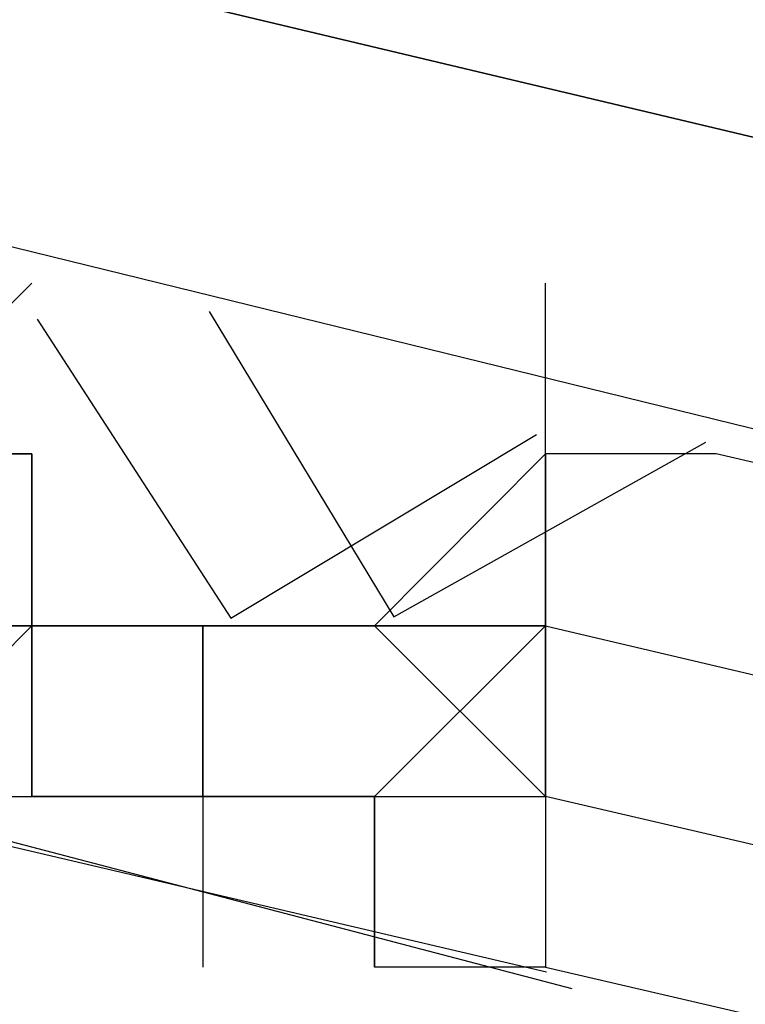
# Model space of a CAD drawing. Header units: feet. Extents: x -79 to 198, y -22 to 181.
# Tile 28 of 256: x 32.319 to 32.3756, y 20.4549 to 20.5316. Entities that reach past the tile are written whole.
import ezdxf

# ---------------------------------------------------------------- set-up
doc = ezdxf.new("R2010")
doc.units = ezdxf.units.FT
doc.layers.add('A-LINEA', color=7, linetype='CONTINUOUS')

msp = doc.modelspace()

# ---------------------------------------------------------------- linework, layer by layer
at = {"layer": 'A-LINEA'}
for p, q in [((32.32, 20.5111), (32.32, 20.5111)), ((32.32, 20.5111), (32.32, 20.5111)), ((32.32, 20.5111), (32.32, 20.5111)), ((32.32, 20.5111), (32.32, 20.5111)), ((32.32, 20.5111), (32.32, 20.5111)), ((32.32, 20.5111), (32.32, 20.5111)), ((32.32, 20.5111), (32.32, 20.5111)), ((32.32, 20.5111), (32.32, 20.5111)), ((32.32, 20.5111), (32.32, 20.5111)), ((32.32, 20.5111), (32.32, 20.5111)), ((32.32, 20.5111), (32.32, 20.5111)), ((32.32, 20.5111), (32.32, 20.5111)), ((32.32, 20.5111), (32.32, 20.5111)), ((32.32, 20.5111), (32.32, 20.5111)), ((32.36, 20.5111), (32.36, 20.5111)), ((32.36, 20.5111), (32.36, 20.5111)), ((32.3067, 20.4978), (32.32, 20.4978)), ((32.32, 20.4978), (32.3067, 20.4978)), ((32.32, 20.4978), (32.3067, 20.4978)), ((32.3067, 20.4978), (32.32, 20.4978)), ((32.32, 20.4978), (32.3067, 20.4978)), ((32.32, 20.4978), (32.3067, 20.4978)), ((32.32, 20.4978), (32.32, 20.4978)), ((32.32, 20.4978), (32.32, 20.4844)), ((32.32, 20.4978), (32.32, 20.4978)), ((32.32, 20.4978), (32.32, 20.4978)), ((32.32, 20.4978), (32.32, 20.4844)), ((32.32, 20.4978), (32.32, 20.4978)), ((32.32, 20.4978), (32.32, 20.4978)), ((32.32, 20.4978), (32.32, 20.4978)), ((32.32, 20.4844), (32.32, 20.4978)), ((32.32, 20.4978), (32.32, 20.4978)), ((32.32, 20.4978), (32.32, 20.4978)), ((32.32, 20.4978), (32.32, 20.4978)), ((32.32, 20.4978), (32.32, 20.4978)), ((32.32, 20.4978), (32.32, 20.4978)), ((32.32, 20.4978), (32.32, 20.4978)), ((32.32, 20.4978), (32.32, 20.4978)), ((32.32, 20.4978), (32.32, 20.4978)), ((32.32, 20.4978), (32.32, 20.4978)), ((32.32, 20.4978), (32.32, 20.4978)), ((32.32, 20.4978), (32.32, 20.4978)), ((32.32, 20.4978), (32.32, 20.4978)), ((32.32, 20.4978), (32.32, 20.4978)), ((32.32, 20.4978), (32.32, 20.4978)), ((32.32, 20.4978), (32.32, 20.4978)), ((32.32, 20.4978), (32.32, 20.4844)), ((32.32, 20.4978), (32.32, 20.4978)), ((32.32, 20.4978), (32.32, 20.4844)), ((32.32, 20.4978), (32.32, 20.4978)), ((32.32, 20.4978), (32.32, 20.4978)), ((32.32, 20.4978), (32.32, 20.4844)), ((32.32, 20.4978), (32.32, 20.4978)), ((32.32, 20.4978), (32.32, 20.4978)), ((32.32, 20.4978), (32.32, 20.4978)), ((32.32, 20.4844), (32.32, 20.4978)), ((32.32, 20.4978), (32.32, 20.4978)), ((32.32, 20.4978), (32.32, 20.4978)), ((32.32, 20.4978), (32.32, 20.4978)), ((32.32, 20.4978), (32.32, 20.4978)), ((32.32, 20.4978), (32.32, 20.4978)), ((32.32, 20.4978), (32.32, 20.4978)), ((32.32, 20.4978), (32.32, 20.4978)), ((32.32, 20.4978), (32.32, 20.4978)), ((32.32, 20.4978), (32.32, 20.4978)), ((32.32, 20.4978), (32.32, 20.4978)), ((32.32, 20.4978), (32.32, 20.4978)), ((32.32, 20.4978), (32.32, 20.4978)), ((32.32, 20.4978), (32.32, 20.4978)), ((32.32, 20.4978), (32.32, 20.4978)), ((32.32, 20.4978), (32.32, 20.4978)), ((32.32, 20.4978), (32.32, 20.4844)), ((32.36, 20.4978), (32.36, 20.4978)), ((32.36, 20.4978), (32.36, 20.4978)), ((32.36, 20.4978), (32.36, 20.4978)), ((32.36, 20.4978), (32.36, 20.4978)), ((32.36, 20.4978), (32.36, 20.4978)), ((32.36, 20.4978), (32.36, 20.4978)), ((32.36, 20.4978), (32.36, 20.4978)), ((32.36, 20.4978), (32.36, 20.4978)), ((32.36, 20.4978), (32.36, 20.4978)), ((32.36, 20.4978), (32.36, 20.4844)), ((32.36, 20.4978), (32.36, 20.4978)), ((32.36, 20.4978), (32.36, 20.4978)), ((32.36, 20.4978), (32.36, 20.4978)), ((32.36, 20.4978), (32.36, 20.4978)), ((32.36, 20.4978), (32.36, 20.4978)), ((32.36, 20.4978), (32.36, 20.4844)), ((32.36, 20.4978), (32.36, 20.4844)), ((32.36, 20.4978), (32.36, 20.4978)), ((32.36, 20.4978), (32.36, 20.4978)), ((32.36, 20.4978), (32.36, 20.4978)), ((32.36, 20.4978), (32.36, 20.4978)), ((32.36, 20.4978), (32.36, 20.4978)), ((32.36, 20.4978), (32.36, 20.4978)), ((32.36, 20.4978), (32.36, 20.4978)), ((32.36, 20.4978), (32.36, 20.4978)), ((32.36, 20.4978), (32.36, 20.4978)), ((32.36, 20.4978), (32.36, 20.4978)), ((32.36, 20.4978), (32.36, 20.4978)), ((32.36, 20.4978), (32.36, 20.4844)), ((32.36, 20.4978), (32.36, 20.4978)), ((32.36, 20.4978), (32.36, 20.4978)), ((32.36, 20.4978), (32.36, 20.4978)), ((32.36, 20.4978), (32.36, 20.4978)), ((32.36, 20.4978), (32.36, 20.4978)), ((32.36, 20.4978), (32.36, 20.4844)), ((32.36, 20.4978), (32.36, 20.4844)), ((32.36, 20.4978), (32.36, 20.4978)), ((32.36, 20.4978), (32.36, 20.4978)), ((32.3067, 20.4844), (32.32, 20.4844)), ((32.3067, 20.4844), (32.32, 20.4844)), ((32.3067, 20.4844), (32.32, 20.4844)), ((32.32, 20.4844), (32.3067, 20.4711)), ((32.32, 20.4844), (32.3067, 20.4844)), ((32.3067, 20.4844), (32.32, 20.4844)), ((32.3067, 20.4844), (32.32, 20.4844)), ((32.3067, 20.4844), (32.32, 20.4844)), ((32.32, 20.4844), (32.3067, 20.4711)), ((32.32, 20.4844), (32.3067, 20.4844)), ((32.32, 20.4844), (32.32, 20.4711)), ((32.32, 20.4844), (32.32, 20.4844)), ((32.32, 20.4844), (32.3333, 20.4844)), ((32.32, 20.4844), (32.32, 20.4844)), ((32.32, 20.4844), (32.3333, 20.4844)), ((32.32, 20.4844), (32.32, 20.4844)), ((32.32, 20.4844), (32.32, 20.4844)), ((32.32, 20.4844), (32.32, 20.4844)), ((32.32, 20.4844), (32.3333, 20.4844)), ((32.32, 20.4844), (32.32, 20.4844)), ((32.32, 20.4844), (32.32, 20.4844)), ((32.32, 20.4844), (32.32, 20.4844)), ((32.32, 20.4844), (32.32, 20.4844)), ((32.32, 20.4844), (32.32, 20.4844)), ((32.32, 20.4844), (32.32, 20.4844)), ((32.32, 20.4844), (32.32, 20.4844)), ((32.32, 20.4844), (32.32, 20.4844)), ((32.32, 20.4711), (32.32, 20.4844)), ((32.32, 20.4844), (32.32, 20.4844)), ((32.32, 20.4844), (32.32, 20.4844)), ((32.32, 20.4844), (32.32, 20.4844)), ((32.32, 20.4844), (32.32, 20.4844)), ((32.32, 20.4844), (32.32, 20.4844)), ((32.32, 20.4844), (32.32, 20.4844)), ((32.32, 20.4844), (32.32, 20.4844)), ((32.32, 20.4844), (32.32, 20.4844)), ((32.32, 20.4844), (32.32, 20.4844)), ((32.32, 20.4844), (32.32, 20.4844)), ((32.32, 20.4844), (32.32, 20.4844)), ((32.32, 20.4844), (32.32, 20.4844)), ((32.32, 20.4844), (32.32, 20.4844)), ((32.32, 20.4844), (32.32, 20.4844)), ((32.32, 20.4844), (32.32, 20.4844)), ((32.32, 20.4844), (32.32, 20.4844)), ((32.32, 20.4844), (32.32, 20.4844)), ((32.32, 20.4844), (32.32, 20.4844)), ((32.32, 20.4844), (32.32, 20.4844)), ((32.32, 20.4844), (32.32, 20.4844)), ((32.32, 20.4844), (32.32, 20.4844)), ((32.32, 20.4844), (32.32, 20.4844)), ((32.32, 20.4844), (32.32, 20.4844)), ((32.3333, 20.4844), (32.32, 20.4844)), ((32.3333, 20.4844), (32.32, 20.4844)), ((32.32, 20.4844), (32.32, 20.4844)), ((32.3333, 20.4844), (32.32, 20.4844)), ((32.3333, 20.4844), (32.32, 20.4844)), ((32.32, 20.4844), (32.32, 20.4844)), ((32.32, 20.4844), (32.32, 20.4844)), ((32.32, 20.4844), (32.32, 20.4844)), ((32.32, 20.4844), (32.32, 20.4844)), ((32.32, 20.4844), (32.3333, 20.4844)), ((32.32, 20.4844), (32.32, 20.4844)), ((32.32, 20.4844), (32.32, 20.4844)), ((32.32, 20.4844), (32.32, 20.4844)), ((32.32, 20.4844), (32.32, 20.4844)), ((32.32, 20.4844), (32.32, 20.4844)), ((32.32, 20.4844), (32.32, 20.4844)), ((32.32, 20.4844), (32.32, 20.4844)), ((32.32, 20.4844), (32.32, 20.4844)), ((32.32, 20.4844), (32.32, 20.4844)), ((32.32, 20.4844), (32.32, 20.4844)), ((32.32, 20.4844), (32.32, 20.4844)), ((32.32, 20.4844), (32.32, 20.4844)), ((32.32, 20.4844), (32.32, 20.4844)), ((32.32, 20.4844), (32.32, 20.4844)), ((32.32, 20.4844), (32.32, 20.4711)), ((32.32, 20.4844), (32.32, 20.4844)), ((32.32, 20.4844), (32.3333, 20.4844)), ((32.32, 20.4844), (32.32, 20.4844)), ((32.32, 20.4844), (32.3333, 20.4844)), ((32.32, 20.4844), (32.32, 20.4844)), ((32.32, 20.4844), (32.32, 20.4844)), ((32.32, 20.4844), (32.32, 20.4844)), ((32.32, 20.4844), (32.3333, 20.4844)), ((32.32, 20.4844), (32.32, 20.4844)), ((32.32, 20.4844), (32.32, 20.4844)), ((32.32, 20.4844), (32.32, 20.4844)), ((32.32, 20.4844), (32.32, 20.4844)), ((32.32, 20.4844), (32.32, 20.4844)), ((32.32, 20.4844), (32.32, 20.4844)), ((32.32, 20.4844), (32.32, 20.4844)), ((32.32, 20.4844), (32.32, 20.4844)), ((32.32, 20.4711), (32.32, 20.4844)), ((32.32, 20.4844), (32.32, 20.4844)), ((32.32, 20.4844), (32.32, 20.4844)), ((32.32, 20.4844), (32.32, 20.4844)), ((32.32, 20.4844), (32.32, 20.4844)), ((32.32, 20.4844), (32.32, 20.4844)), ((32.32, 20.4844), (32.32, 20.4844)), ((32.32, 20.4844), (32.32, 20.4844)), ((32.32, 20.4844), (32.32, 20.4844)), ((32.32, 20.4844), (32.32, 20.4844)), ((32.32, 20.4844), (32.32, 20.4844)), ((32.32, 20.4844), (32.32, 20.4844)), ((32.32, 20.4844), (32.32, 20.4844)), ((32.32, 20.4844), (32.32, 20.4844)), ((32.32, 20.4844), (32.32, 20.4844)), ((32.32, 20.4844), (32.32, 20.4844)), ((32.32, 20.4844), (32.32, 20.4844)), ((32.32, 20.4844), (32.32, 20.4844)), ((32.32, 20.4844), (32.32, 20.4844)), ((32.32, 20.4844), (32.32, 20.4844)), ((32.32, 20.4844), (32.32, 20.4844)), ((32.32, 20.4844), (32.32, 20.4844)), ((32.32, 20.4844), (32.32, 20.4844)), ((32.32, 20.4844), (32.32, 20.4844)), ((32.3333, 20.4844), (32.32, 20.4844)), ((32.3333, 20.4844), (32.32, 20.4844)), ((32.32, 20.4844), (32.32, 20.4844)), ((32.3333, 20.4844), (32.32, 20.4844)), ((32.3333, 20.4844), (32.32, 20.4844)), ((32.32, 20.4844), (32.32, 20.4844)), ((32.32, 20.4844), (32.32, 20.4844)), ((32.32, 20.4844), (32.32, 20.4844)), ((32.32, 20.4844), (32.32, 20.4844)), ((32.32, 20.4844), (32.3333, 20.4844)), ((32.32, 20.4844), (32.32, 20.4844)), ((32.32, 20.4844), (32.32, 20.4844)), ((32.32, 20.4844), (32.32, 20.4844)), ((32.32, 20.4844), (32.32, 20.4844)), ((32.32, 20.4844), (32.32, 20.4844)), ((32.32, 20.4844), (32.32, 20.4844)), ((32.32, 20.4844), (32.32, 20.4844)), ((32.32, 20.4844), (32.32, 20.4844)), ((32.32, 20.4844), (32.32, 20.4844)), ((32.32, 20.4844), (32.32, 20.4844)), ((32.32, 20.4844), (32.32, 20.4844)), ((32.32, 20.4844), (32.32, 20.4844)), ((32.32, 20.4844), (32.32, 20.4844)), ((32.32, 20.4844), (32.32, 20.4844)), ((32.3333, 20.4844), (32.3333, 20.4844)), ((32.3333, 20.4844), (32.3333, 20.4844)), ((32.3333, 20.4844), (32.3333, 20.4711)), ((32.3333, 20.4844), (32.3333, 20.4844)), ((32.3333, 20.4844), (32.3333, 20.4844)), ((32.3333, 20.4711), (32.3333, 20.4844)), ((32.3333, 20.4844), (32.3333, 20.4844)), ((32.3333, 20.4844), (32.3467, 20.4844)), ((32.3333, 20.4844), (32.3333, 20.4844)), ((32.3333, 20.4844), (32.3333, 20.4844)), ((32.3333, 20.4844), (32.3333, 20.4844)), ((32.3333, 20.4844), (32.3333, 20.4844)), ((32.3333, 20.4844), (32.3333, 20.4844)), ((32.3333, 20.4844), (32.3333, 20.4844)), ((32.3333, 20.4844), (32.3333, 20.4844)), ((32.3333, 20.4844), (32.3333, 20.4844)), ((32.3333, 20.4844), (32.3333, 20.4844)), ((32.3333, 20.4844), (32.3333, 20.4844)), ((32.3333, 20.4844), (32.3333, 20.4844)), ((32.3333, 20.4844), (32.3333, 20.4844)), ((32.3333, 20.4844), (32.3333, 20.4844)), ((32.3333, 20.4844), (32.3333, 20.4844)), ((32.3333, 20.4844), (32.3333, 20.4844)), ((32.3333, 20.4844), (32.3333, 20.4844)), ((32.3467, 20.4844), (32.3333, 20.4844)), ((32.3467, 20.4844), (32.3333, 20.4844)), ((32.3467, 20.4844), (32.3333, 20.4844)), ((32.3467, 20.4844), (32.3333, 20.4844)), ((32.3333, 20.4844), (32.3333, 20.4844)), ((32.3333, 20.4844), (32.3333, 20.4844)), ((32.3333, 20.4844), (32.3333, 20.4844)), ((32.3333, 20.4844), (32.3333, 20.4844)), ((32.3333, 20.4844), (32.3333, 20.4844)), ((32.3333, 20.4844), (32.3333, 20.4711)), ((32.3333, 20.4844), (32.3333, 20.4844)), ((32.3333, 20.4844), (32.3333, 20.4844)), ((32.3333, 20.4844), (32.3333, 20.4844)), ((32.3333, 20.4844), (32.3333, 20.4844)), ((32.3333, 20.4844), (32.3333, 20.4844)), ((32.3333, 20.4711), (32.3333, 20.4844)), ((32.3333, 20.4844), (32.3333, 20.4844)), ((32.3333, 20.4844), (32.3333, 20.4844)), ((32.3333, 20.4844), (32.3333, 20.4844)), ((32.3333, 20.4844), (32.3333, 20.4844)), ((32.3333, 20.4844), (32.3333, 20.4844)), ((32.3333, 20.4844), (32.3333, 20.4844)), ((32.3333, 20.4844), (32.3333, 20.4844)), ((32.3333, 20.4844), (32.3333, 20.4844)), ((32.3333, 20.4844), (32.3333, 20.4844)), ((32.3333, 20.4844), (32.3333, 20.4844)), ((32.3333, 20.4844), (32.3333, 20.4844)), ((32.3333, 20.4711), (32.3333, 20.4844)), ((32.3333, 20.4844), (32.3333, 20.4844)), ((32.3333, 20.4844), (32.3467, 20.4844)), ((32.3333, 20.4844), (32.3333, 20.4844)), ((32.3333, 20.4844), (32.3467, 20.4844)), ((32.3333, 20.4844), (32.3333, 20.4844)), ((32.3333, 20.4844), (32.3333, 20.4844)), ((32.3333, 20.4844), (32.3333, 20.4711)), ((32.3333, 20.4844), (32.3333, 20.4844)), ((32.3333, 20.4844), (32.3333, 20.4844)), ((32.3333, 20.4711), (32.3333, 20.4844)), ((32.3333, 20.4844), (32.3333, 20.4844)), ((32.3333, 20.4844), (32.3467, 20.4844)), ((32.3333, 20.4844), (32.3333, 20.4844)), ((32.3333, 20.4844), (32.3333, 20.4844)), ((32.3333, 20.4844), (32.3333, 20.4844)), ((32.3333, 20.4844), (32.3333, 20.4844)), ((32.3333, 20.4844), (32.3333, 20.4844)), ((32.3333, 20.4844), (32.3333, 20.4844)), ((32.3333, 20.4844), (32.3333, 20.4844)), ((32.3333, 20.4844), (32.3333, 20.4844)), ((32.3333, 20.4844), (32.3333, 20.4844)), ((32.3333, 20.4844), (32.3333, 20.4844)), ((32.3333, 20.4844), (32.3333, 20.4844)), ((32.3333, 20.4844), (32.3333, 20.4844)), ((32.3333, 20.4844), (32.3333, 20.4844)), ((32.3333, 20.4844), (32.3333, 20.4844)), ((32.3333, 20.4844), (32.3333, 20.4844)), ((32.3333, 20.4844), (32.3333, 20.4844)), ((32.3467, 20.4844), (32.3333, 20.4844)), ((32.3467, 20.4844), (32.3333, 20.4844)), ((32.3467, 20.4844), (32.3333, 20.4844)), ((32.3467, 20.4844), (32.3333, 20.4844)), ((32.3333, 20.4844), (32.3333, 20.4844)), ((32.3333, 20.4844), (32.3333, 20.4844)), ((32.3333, 20.4844), (32.3333, 20.4844)), ((32.3333, 20.4844), (32.3333, 20.4844)), ((32.3333, 20.4844), (32.3333, 20.4844)), ((32.3333, 20.4844), (32.3333, 20.4711)), ((32.3333, 20.4844), (32.3333, 20.4844)), ((32.3333, 20.4844), (32.3333, 20.4844)), ((32.3333, 20.4844), (32.3333, 20.4844)), ((32.3333, 20.4844), (32.3333, 20.4844)), ((32.3333, 20.4844), (32.3333, 20.4844)), ((32.3333, 20.4711), (32.3333, 20.4844)), ((32.3333, 20.4844), (32.3333, 20.4844)), ((32.3333, 20.4844), (32.3333, 20.4844)), ((32.3333, 20.4844), (32.3333, 20.4844)), ((32.3333, 20.4844), (32.3333, 20.4844)), ((32.3333, 20.4844), (32.3333, 20.4844)), ((32.3333, 20.4844), (32.3333, 20.4844)), ((32.3333, 20.4844), (32.3333, 20.4844)), ((32.3333, 20.4844), (32.3333, 20.4844)), ((32.3333, 20.4844), (32.3333, 20.4844)), ((32.3333, 20.4844), (32.3333, 20.4844)), ((32.3333, 20.4844), (32.3333, 20.4844)), ((32.3333, 20.4711), (32.3333, 20.4844)), ((32.3333, 20.4844), (32.3333, 20.4844)), ((32.3333, 20.4844), (32.3467, 20.4844)), ((32.3333, 20.4844), (32.3333, 20.4844)), ((32.3333, 20.4844), (32.3467, 20.4844)), ((32.3467, 20.4844), (32.3467, 20.4844)), ((32.3467, 20.4844), (32.3467, 20.4844)), ((32.3467, 20.4844), (32.3467, 20.4844)), ((32.3467, 20.4844), (32.3467, 20.4844)), ((32.36, 20.4844), (32.3467, 20.4844)), ((32.3467, 20.4844), (32.3467, 20.4844)), ((32.3467, 20.4844), (32.3467, 20.4844)), ((32.3467, 20.4844), (32.3467, 20.4844)), ((32.3467, 20.4844), (32.36, 20.4844)), ((32.3467, 20.4844), (32.36, 20.4711)), ((32.3467, 20.4844), (32.3467, 20.4844)), ((32.3467, 20.4844), (32.3467, 20.4844)), ((32.3467, 20.4844), (32.3467, 20.4844)), ((32.3467, 20.4844), (32.36, 20.4844)), ((32.3467, 20.4844), (32.3467, 20.4844)), ((32.3467, 20.4844), (32.3467, 20.4844)), ((32.3467, 20.4844), (32.3467, 20.4844)), ((32.3467, 20.4844), (32.3467, 20.4844)), ((32.3467, 20.4844), (32.3467, 20.4844)), ((32.3467, 20.4844), (32.3467, 20.4844)), ((32.36, 20.4844), (32.3467, 20.4844)), ((32.3467, 20.4844), (32.3467, 20.4844)), ((32.3467, 20.4844), (32.3467, 20.4844)), ((32.3467, 20.4844), (32.3467, 20.4844)), ((32.3467, 20.4844), (32.3467, 20.4844)), ((32.3467, 20.4844), (32.3467, 20.4844)), ((32.36, 20.4844), (32.3467, 20.4844)), ((32.3467, 20.4844), (32.3467, 20.4844)), ((32.3467, 20.4844), (32.3467, 20.4844)), ((32.3467, 20.4844), (32.3467, 20.4844)), ((32.3467, 20.4844), (32.3467, 20.4844)), ((32.3467, 20.4844), (32.3467, 20.4844)), ((32.3467, 20.4844), (32.3467, 20.4844)), ((32.3467, 20.4844), (32.3467, 20.4844)), ((32.3467, 20.4844), (32.3467, 20.4844)), ((32.3467, 20.4844), (32.3467, 20.4844)), ((32.3467, 20.4844), (32.3467, 20.4844)), ((32.3467, 20.4844), (32.3467, 20.4844)), ((32.3467, 20.4844), (32.3467, 20.4844)), ((32.3467, 20.4844), (32.3467, 20.4844)), ((32.3467, 20.4844), (32.3467, 20.4844)), ((32.3467, 20.4844), (32.3467, 20.4844)), ((32.3467, 20.4844), (32.3467, 20.4844)), ((32.3467, 20.4844), (32.3467, 20.4844)), ((32.3467, 20.4844), (32.3467, 20.4844)), ((32.3467, 20.4844), (32.3467, 20.4844)), ((32.3467, 20.4844), (32.3467, 20.4844)), ((32.3467, 20.4844), (32.3467, 20.4844)), ((32.3467, 20.4844), (32.3467, 20.4844)), ((32.3467, 20.4844), (32.3467, 20.4844)), ((32.3467, 20.4844), (32.3467, 20.4844)), ((32.3467, 20.4844), (32.3467, 20.4844)), ((32.3467, 20.4844), (32.3467, 20.4844)), ((32.3467, 20.4844), (32.3467, 20.4844)), ((32.3467, 20.4844), (32.3467, 20.4844)), ((32.36, 20.4844), (32.3467, 20.4844)), ((32.3467, 20.4844), (32.3467, 20.4844)), ((32.3467, 20.4844), (32.3467, 20.4844)), ((32.3467, 20.4844), (32.3467, 20.4844)), ((32.3467, 20.4844), (32.36, 20.4844)), ((32.3467, 20.4844), (32.36, 20.4711)), ((32.3467, 20.4844), (32.3467, 20.4844)), ((32.3467, 20.4844), (32.3467, 20.4844)), ((32.3467, 20.4844), (32.3467, 20.4844)), ((32.3467, 20.4844), (32.36, 20.4844)), ((32.3467, 20.4844), (32.3467, 20.4844)), ((32.3467, 20.4844), (32.3467, 20.4844)), ((32.3467, 20.4844), (32.3467, 20.4844)), ((32.3467, 20.4844), (32.3467, 20.4844)), ((32.3467, 20.4844), (32.3467, 20.4844)), ((32.3467, 20.4844), (32.3467, 20.4844)), ((32.36, 20.4844), (32.3467, 20.4844)), ((32.3467, 20.4844), (32.3467, 20.4844)), ((32.3467, 20.4844), (32.3467, 20.4844)), ((32.3467, 20.4844), (32.3467, 20.4844)), ((32.3467, 20.4844), (32.3467, 20.4844)), ((32.3467, 20.4844), (32.3467, 20.4844)), ((32.36, 20.4844), (32.3467, 20.4844)), ((32.3467, 20.4844), (32.3467, 20.4844)), ((32.3467, 20.4844), (32.3467, 20.4844)), ((32.3467, 20.4844), (32.3467, 20.4844)), ((32.3467, 20.4844), (32.3467, 20.4844)), ((32.3467, 20.4844), (32.3467, 20.4844)), ((32.3467, 20.4844), (32.3467, 20.4844)), ((32.3467, 20.4844), (32.3467, 20.4844)), ((32.3467, 20.4844), (32.3467, 20.4844)), ((32.3467, 20.4844), (32.3467, 20.4844)), ((32.3467, 20.4844), (32.3467, 20.4844)), ((32.3467, 20.4844), (32.3467, 20.4844)), ((32.3467, 20.4844), (32.3467, 20.4844)), ((32.3467, 20.4844), (32.3467, 20.4844)), ((32.3467, 20.4844), (32.3467, 20.4844)), ((32.3467, 20.4844), (32.3467, 20.4844)), ((32.3467, 20.4844), (32.3467, 20.4844)), ((32.3467, 20.4844), (32.3467, 20.4844)), ((32.3467, 20.4844), (32.3467, 20.4844)), ((32.3467, 20.4844), (32.3467, 20.4844)), ((32.3467, 20.4844), (32.3467, 20.4844)), ((32.3467, 20.4844), (32.3467, 20.4844)), ((32.3467, 20.4844), (32.3467, 20.4844)), ((32.3467, 20.4844), (32.3467, 20.4844)), ((32.3467, 20.4844), (32.3467, 20.4844)), ((32.36, 20.4844), (32.36, 20.4844)), ((32.36, 20.4844), (32.36, 20.4844)), ((32.36, 20.4844), (32.36, 20.4844)), ((32.36, 20.4844), (32.36, 20.4711)), ((32.36, 20.4844), (32.36, 20.4844)), ((32.36, 20.4844), (32.36, 20.4844)), ((32.36, 20.4844), (32.36, 20.4844)), ((32.36, 20.4844), (32.36, 20.4844)), ((32.36, 20.4844), (32.36, 20.4844)), ((32.36, 20.4844), (32.36, 20.4844)), ((32.36, 20.4844), (32.36, 20.4844)), ((32.36, 20.4844), (32.36, 20.4844)), ((32.36, 20.4844), (32.36, 20.4844)), ((32.36, 20.4844), (32.36, 20.4844)), ((32.36, 20.4711), (32.36, 20.4844)), ((32.36, 20.4844), (32.36, 20.4844)), ((32.36, 20.4844), (32.36, 20.4844)), ((32.36, 20.4844), (32.36, 20.4844)), ((32.36, 20.4844), (32.36, 20.4844)), ((32.36, 20.4844), (32.36, 20.4844)), ((32.36, 20.4844), (32.36, 20.4711)), ((32.36, 20.4844), (32.36, 20.4844)), ((32.36, 20.4844), (32.36, 20.4844)), ((32.36, 20.4844), (32.36, 20.4844)), ((32.36, 20.4844), (32.36, 20.4844)), ((32.36, 20.4844), (32.36, 20.4844)), ((32.36, 20.4844), (32.36, 20.4844)), ((32.36, 20.4844), (32.36, 20.4844)), ((32.36, 20.4844), (32.36, 20.4844)), ((32.36, 20.4844), (32.36, 20.4844)), ((32.36, 20.4844), (32.36, 20.4844)), ((32.36, 20.4711), (32.36, 20.4844)), ((32.36, 20.4844), (32.36, 20.4844)), ((32.36, 20.4844), (32.36, 20.4844)), ((32.3601, 20.4574), (32.3037, 20.4706)), ((32.3601, 20.4574), (32.3037, 20.4706)), ((32.3621, 20.4561), (32.306, 20.4708)), ((32.3621, 20.4561), (32.306, 20.4708)), ((32.3067, 20.4711), (32.32, 20.4711)), ((32.3067, 20.4711), (32.32, 20.4711)), ((32.32, 20.4711), (32.32, 20.4711)), ((32.32, 20.4711), (32.32, 20.4711)), ((32.32, 20.4711), (32.32, 20.4711)), ((32.32, 20.4711), (32.32, 20.4711)), ((32.32, 20.4711), (32.32, 20.4711)), ((32.32, 20.4711), (32.32, 20.4711)), ((32.32, 20.4711), (32.32, 20.4711)), ((32.32, 20.4711), (32.3333, 20.4711)), ((32.32, 20.4711), (32.32, 20.4711)), ((32.32, 20.4711), (32.3333, 20.4711)), ((32.32, 20.4711), (32.32, 20.4711)), ((32.32, 20.4711), (32.32, 20.4711)), ((32.32, 20.4711), (32.32, 20.4711)), ((32.32, 20.4711), (32.32, 20.4711)), ((32.32, 20.4711), (32.32, 20.4711)), ((32.32, 20.4711), (32.32, 20.4711)), ((32.32, 20.4711), (32.32, 20.4711)), ((32.32, 20.4711), (32.32, 20.4711)), ((32.32, 20.4711), (32.32, 20.4711)), ((32.32, 20.4711), (32.32, 20.4711)), ((32.32, 20.4711), (32.32, 20.4711)), ((32.32, 20.4711), (32.32, 20.4711)), ((32.32, 20.4711), (32.32, 20.4711)), ((32.32, 20.4711), (32.32, 20.4711)), ((32.32, 20.4711), (32.32, 20.4711)), ((32.32, 20.4711), (32.32, 20.4711)), ((32.32, 20.4711), (32.32, 20.4711)), ((32.32, 20.4711), (32.32, 20.4711)), ((32.32, 20.4711), (32.32, 20.4711)), ((32.3333, 20.4711), (32.32, 20.4711)), ((32.32, 20.4711), (32.32, 20.4711)), ((32.32, 20.4711), (32.32, 20.4711)), ((32.3333, 20.4711), (32.32, 20.4711)), ((32.32, 20.4711), (32.32, 20.4711)), ((32.32, 20.4711), (32.32, 20.4711)), ((32.32, 20.4711), (32.32, 20.4711)), ((32.32, 20.4711), (32.32, 20.4711)), ((32.32, 20.4711), (32.32, 20.4711)), ((32.32, 20.4711), (32.32, 20.4711)), ((32.32, 20.4711), (32.32, 20.4711)), ((32.32, 20.4711), (32.32, 20.4711)), ((32.32, 20.4711), (32.32, 20.4711)), ((32.32, 20.4711), (32.32, 20.4711)), ((32.32, 20.4711), (32.3333, 20.4711)), ((32.32, 20.4711), (32.32, 20.4711)), ((32.32, 20.4711), (32.3333, 20.4711)), ((32.32, 20.4711), (32.32, 20.4711)), ((32.32, 20.4711), (32.32, 20.4711)), ((32.32, 20.4711), (32.32, 20.4711)), ((32.32, 20.4711), (32.32, 20.4711)), ((32.32, 20.4711), (32.32, 20.4711)), ((32.32, 20.4711), (32.32, 20.4711)), ((32.32, 20.4711), (32.32, 20.4711)), ((32.32, 20.4711), (32.32, 20.4711)), ((32.32, 20.4711), (32.32, 20.4711)), ((32.32, 20.4711), (32.32, 20.4711)), ((32.32, 20.4711), (32.32, 20.4711)), ((32.32, 20.4711), (32.32, 20.4711)), ((32.32, 20.4711), (32.32, 20.4711)), ((32.32, 20.4711), (32.32, 20.4711)), ((32.32, 20.4711), (32.32, 20.4711)), ((32.32, 20.4711), (32.32, 20.4711)), ((32.32, 20.4711), (32.32, 20.4711)), ((32.32, 20.4711), (32.32, 20.4711)), ((32.32, 20.4711), (32.32, 20.4711)), ((32.3333, 20.4711), (32.32, 20.4711)), ((32.32, 20.4711), (32.32, 20.4711)), ((32.32, 20.4711), (32.32, 20.4711)), ((32.3333, 20.4711), (32.32, 20.4711)), ((32.32, 20.4711), (32.32, 20.4711)), ((32.32, 20.4711), (32.32, 20.4711)), ((32.32, 20.4711), (32.32, 20.4711)), ((32.3333, 20.4711), (32.3333, 20.4711)), ((32.3333, 20.4711), (32.3333, 20.4711)), ((32.3333, 20.4711), (32.3333, 20.4711)), ((32.3333, 20.4711), (32.3333, 20.4578)), ((32.3333, 20.4711), (32.3333, 20.4711)), ((32.3333, 20.4711), (32.3467, 20.4711)), ((32.3333, 20.4711), (32.3333, 20.4711)), ((32.3333, 20.4711), (32.3333, 20.4711)), ((32.3333, 20.4711), (32.3333, 20.4711)), ((32.3333, 20.4711), (32.3333, 20.4711)), ((32.3333, 20.4711), (32.3333, 20.4711)), ((32.3333, 20.4711), (32.3333, 20.4711)), ((32.3333, 20.4711), (32.3333, 20.4711)), ((32.3333, 20.4711), (32.3333, 20.4711)), ((32.3333, 20.4711), (32.3333, 20.4711)), ((32.3333, 20.4711), (32.3333, 20.4711)), ((32.3333, 20.4711), (32.3333, 20.4711)), ((32.3333, 20.4711), (32.3333, 20.4711)), ((32.3333, 20.4711), (32.3333, 20.4711)), ((32.3467, 20.4711), (32.3333, 20.4711)), ((32.3467, 20.4711), (32.3333, 20.4711)), ((32.3333, 20.4711), (32.3333, 20.4711)), ((32.3333, 20.4711), (32.3333, 20.4711)), ((32.3333, 20.4711), (32.3333, 20.4711)), ((32.3333, 20.4711), (32.3333, 20.4711)), ((32.3333, 20.4711), (32.3333, 20.4711)), ((32.3333, 20.4711), (32.3333, 20.4711)), ((32.3333, 20.4711), (32.3333, 20.4711)), ((32.3333, 20.4711), (32.3333, 20.4711)), ((32.3333, 20.4711), (32.3333, 20.4711)), ((32.3333, 20.4711), (32.3333, 20.4711)), ((32.3333, 20.4711), (32.3333, 20.4711)), ((32.3333, 20.4711), (32.3333, 20.4711)), ((32.3333, 20.4711), (32.3333, 20.4711)), ((32.3333, 20.4711), (32.3467, 20.4711)), ((32.3333, 20.4711), (32.3333, 20.4711)), ((32.3333, 20.4711), (32.3333, 20.4711)), ((32.3333, 20.4711), (32.3333, 20.4711)), ((32.3333, 20.4711), (32.3333, 20.4711)), ((32.3333, 20.4711), (32.3333, 20.4711)), ((32.3333, 20.4711), (32.3333, 20.4711)), ((32.3333, 20.4711), (32.3333, 20.4711)), ((32.3333, 20.4711), (32.3333, 20.4711)), ((32.3333, 20.4711), (32.3333, 20.4711)), ((32.3333, 20.4711), (32.3333, 20.4711)), ((32.3333, 20.4711), (32.3333, 20.4711)), ((32.3333, 20.4711), (32.3333, 20.4711)), ((32.3333, 20.4711), (32.3333, 20.4711)), ((32.3333, 20.4711), (32.3333, 20.4711)), ((32.3333, 20.4711), (32.3333, 20.4711)), ((32.3333, 20.4711), (32.3333, 20.4711)), ((32.3333, 20.4711), (32.3333, 20.4578)), ((32.3333, 20.4711), (32.3333, 20.4711)), ((32.3333, 20.4711), (32.3467, 20.4711)), ((32.3333, 20.4711), (32.3333, 20.4711)), ((32.3333, 20.4711), (32.3333, 20.4711)), ((32.3333, 20.4711), (32.3333, 20.4711)), ((32.3333, 20.4711), (32.3333, 20.4711)), ((32.3333, 20.4711), (32.3333, 20.4711)), ((32.3333, 20.4711), (32.3333, 20.4711)), ((32.3333, 20.4711), (32.3333, 20.4711)), ((32.3333, 20.4711), (32.3333, 20.4711)), ((32.3333, 20.4711), (32.3333, 20.4711)), ((32.3333, 20.4711), (32.3333, 20.4711)), ((32.3333, 20.4711), (32.3333, 20.4711)), ((32.3333, 20.4711), (32.3333, 20.4711)), ((32.3333, 20.4711), (32.3333, 20.4711)), ((32.3467, 20.4711), (32.3333, 20.4711)), ((32.3467, 20.4711), (32.3333, 20.4711)), ((32.3333, 20.4711), (32.3333, 20.4711)), ((32.3333, 20.4711), (32.3333, 20.4711)), ((32.3333, 20.4711), (32.3333, 20.4711)), ((32.3333, 20.4711), (32.3333, 20.4711)), ((32.3333, 20.4711), (32.3333, 20.4711)), ((32.3333, 20.4711), (32.3333, 20.4711)), ((32.3333, 20.4711), (32.3333, 20.4711)), ((32.3333, 20.4711), (32.3333, 20.4711)), ((32.3333, 20.4711), (32.3333, 20.4711)), ((32.3333, 20.4711), (32.3333, 20.4711)), ((32.3333, 20.4711), (32.3333, 20.4711)), ((32.3333, 20.4711), (32.3333, 20.4711)), ((32.3333, 20.4711), (32.3333, 20.4711)), ((32.3333, 20.4711), (32.3467, 20.4711)), ((32.3333, 20.4711), (32.3333, 20.4711)), ((32.3333, 20.4711), (32.3333, 20.4711)), ((32.3333, 20.4711), (32.3333, 20.4711)), ((32.3333, 20.4711), (32.3333, 20.4711)), ((32.3333, 20.4711), (32.3333, 20.4711)), ((32.3333, 20.4711), (32.3333, 20.4711)), ((32.3333, 20.4711), (32.3333, 20.4711)), ((32.3333, 20.4711), (32.3333, 20.4711)), ((32.3333, 20.4711), (32.3333, 20.4711)), ((32.3333, 20.4711), (32.3333, 20.4711)), ((32.3333, 20.4711), (32.3333, 20.4711)), ((32.3333, 20.4711), (32.3333, 20.4711)), ((32.3333, 20.4711), (32.3333, 20.4711)), ((32.3467, 20.4711), (32.3467, 20.4711)), ((32.3467, 20.4711), (32.3467, 20.4711)), ((32.3467, 20.4711), (32.3467, 20.4711)), ((32.3467, 20.4711), (32.3467, 20.4711)), ((32.3467, 20.4711), (32.3467, 20.4711)), ((32.3467, 20.4711), (32.3467, 20.4711)), ((32.3467, 20.4711), (32.3467, 20.4711)), ((32.3467, 20.4711), (32.3467, 20.4711)), ((32.3467, 20.4711), (32.3467, 20.4711)), ((32.3467, 20.4711), (32.3467, 20.4711)), ((32.3467, 20.4711), (32.3467, 20.4711)), ((32.3467, 20.4711), (32.3467, 20.4711)), ((32.3467, 20.4711), (32.3467, 20.4711)), ((32.3467, 20.4711), (32.3467, 20.4711)), ((32.3467, 20.4711), (32.3467, 20.4711)), ((32.3467, 20.4711), (32.3467, 20.4711)), ((32.3467, 20.4711), (32.3467, 20.4711)), ((32.3467, 20.4711), (32.3467, 20.4711)), ((32.3467, 20.4711), (32.3467, 20.4711)), ((32.3467, 20.4711), (32.3467, 20.4711)), ((32.3467, 20.4711), (32.3467, 20.4578)), ((32.3467, 20.4711), (32.3467, 20.4711)), ((32.3467, 20.4711), (32.3467, 20.4711)), ((32.3467, 20.4711), (32.3467, 20.4711)), ((32.3467, 20.4711), (32.3467, 20.4711)), ((32.3467, 20.4578), (32.3467, 20.4711)), ((32.3467, 20.4711), (32.3467, 20.4711)), ((32.3467, 20.4711), (32.3467, 20.4711)), ((32.3467, 20.4711), (32.3467, 20.4711)), ((32.3467, 20.4711), (32.3467, 20.4711)), ((32.3467, 20.4711), (32.3467, 20.4711)), ((32.3467, 20.4711), (32.3467, 20.4711)), ((32.3467, 20.4711), (32.3467, 20.4711)), ((32.3467, 20.4711), (32.3467, 20.4711)), ((32.3467, 20.4711), (32.3467, 20.4711)), ((32.3467, 20.4711), (32.3467, 20.4711)), ((32.3467, 20.4711), (32.3467, 20.4711)), ((32.3467, 20.4711), (32.3467, 20.4711)), ((32.3467, 20.4711), (32.3467, 20.4711)), ((32.3467, 20.4578), (32.3467, 20.4711)), ((32.3467, 20.4711), (32.3467, 20.4711)), ((32.3467, 20.4711), (32.3467, 20.4711)), ((32.3467, 20.4711), (32.3467, 20.4711)), ((32.3467, 20.4711), (32.3467, 20.4711)), ((32.3467, 20.4711), (32.3467, 20.4711)), ((32.3467, 20.4711), (32.3467, 20.4711)), ((32.3467, 20.4711), (32.3467, 20.4711)), ((32.3467, 20.4711), (32.3467, 20.4711)), ((32.3467, 20.4711), (32.3467, 20.4711)), ((32.3467, 20.4711), (32.3467, 20.4711)), ((32.3467, 20.4711), (32.3467, 20.4711)), ((32.3467, 20.4711), (32.3467, 20.4711)), ((32.3467, 20.4711), (32.3467, 20.4711)), ((32.3467, 20.4711), (32.3467, 20.4711)), ((32.3467, 20.4711), (32.3467, 20.4711)), ((32.3467, 20.4711), (32.3467, 20.4711)), ((32.3467, 20.4711), (32.3467, 20.4711)), ((32.3467, 20.4711), (32.3467, 20.4711)), ((32.3467, 20.4711), (32.3467, 20.4711)), ((32.3467, 20.4578), (32.3467, 20.4711)), ((32.3467, 20.4711), (32.3467, 20.4711)), ((32.3467, 20.4711), (32.3467, 20.4711)), ((32.3467, 20.4711), (32.3467, 20.4711)), ((32.3467, 20.4711), (32.36, 20.4711)), ((32.3467, 20.4711), (32.3467, 20.4578)), ((32.3467, 20.4711), (32.3467, 20.4711)), ((32.3467, 20.4711), (32.36, 20.4711)), ((32.3467, 20.4711), (32.3467, 20.4711)), ((32.3467, 20.4711), (32.3467, 20.4711)), ((32.3467, 20.4711), (32.3467, 20.4711)), ((32.3467, 20.4711), (32.3467, 20.4711)), ((32.3467, 20.4711), (32.3467, 20.4711)), ((32.3467, 20.4711), (32.3467, 20.4711)), ((32.3467, 20.4711), (32.3467, 20.4711)), ((32.3467, 20.4711), (32.3467, 20.4711)), ((32.3467, 20.4711), (32.3467, 20.4711)), ((32.3467, 20.4711), (32.3467, 20.4711)), ((32.3467, 20.4711), (32.3467, 20.4711)), ((32.3467, 20.4711), (32.3467, 20.4711)), ((32.3467, 20.4711), (32.3467, 20.4711)), ((32.3467, 20.4711), (32.3467, 20.4711)), ((32.3467, 20.4711), (32.3467, 20.4711)), ((32.3467, 20.4711), (32.3467, 20.4711)), ((32.3467, 20.4711), (32.3467, 20.4711)), ((32.3467, 20.4711), (32.3467, 20.4711)), ((32.3467, 20.4711), (32.3467, 20.4711)), ((32.3467, 20.4711), (32.3467, 20.4711)), ((32.3467, 20.4711), (32.3467, 20.4578)), ((32.3467, 20.4711), (32.3467, 20.4711)), ((32.3467, 20.4711), (32.3467, 20.4711)), ((32.3467, 20.4711), (32.3467, 20.4711)), ((32.3467, 20.4711), (32.3467, 20.4711)), ((32.3467, 20.4578), (32.3467, 20.4711)), ((32.3467, 20.4711), (32.3467, 20.4711)), ((32.3467, 20.4711), (32.3467, 20.4711)), ((32.3467, 20.4711), (32.3467, 20.4711)), ((32.3467, 20.4711), (32.3467, 20.4711)), ((32.3467, 20.4711), (32.3467, 20.4711)), ((32.3467, 20.4711), (32.3467, 20.4711)), ((32.3467, 20.4711), (32.3467, 20.4711)), ((32.3467, 20.4711), (32.3467, 20.4711)), ((32.3467, 20.4711), (32.3467, 20.4711)), ((32.3467, 20.4711), (32.3467, 20.4711)), ((32.3467, 20.4711), (32.3467, 20.4711)), ((32.3467, 20.4711), (32.3467, 20.4711)), ((32.3467, 20.4711), (32.3467, 20.4711)), ((32.3467, 20.4578), (32.3467, 20.4711)), ((32.3467, 20.4711), (32.3467, 20.4711)), ((32.3467, 20.4711), (32.3467, 20.4711)), ((32.3467, 20.4711), (32.3467, 20.4711)), ((32.3467, 20.4711), (32.3467, 20.4711)), ((32.3467, 20.4711), (32.3467, 20.4711)), ((32.3467, 20.4711), (32.3467, 20.4711)), ((32.3467, 20.4711), (32.3467, 20.4711)), ((32.3467, 20.4711), (32.3467, 20.4711)), ((32.3467, 20.4711), (32.3467, 20.4711)), ((32.3467, 20.4711), (32.3467, 20.4711)), ((32.3467, 20.4711), (32.3467, 20.4711)), ((32.3467, 20.4711), (32.3467, 20.4711)), ((32.3467, 20.4711), (32.3467, 20.4711)), ((32.3467, 20.4711), (32.3467, 20.4711)), ((32.3467, 20.4711), (32.3467, 20.4711)), ((32.3467, 20.4711), (32.3467, 20.4711)), ((32.3467, 20.4711), (32.3467, 20.4711)), ((32.3467, 20.4711), (32.3467, 20.4711)), ((32.3467, 20.4711), (32.3467, 20.4711)), ((32.3467, 20.4578), (32.3467, 20.4711)), ((32.3467, 20.4711), (32.3467, 20.4711)), ((32.3467, 20.4711), (32.3467, 20.4711)), ((32.3467, 20.4711), (32.3467, 20.4711)), ((32.3467, 20.4711), (32.36, 20.4711)), ((32.3467, 20.4711), (32.3467, 20.4578)), ((32.3467, 20.4711), (32.3467, 20.4711)), ((32.3467, 20.4711), (32.36, 20.4711)), ((32.36, 20.4711), (32.36, 20.4711)), ((32.36, 20.4711), (32.36, 20.4711)), ((32.36, 20.4711), (32.36, 20.4711)), ((32.36, 20.4711), (32.36, 20.4711)), ((32.36, 20.4711), (32.36, 20.4711)), ((32.36, 20.4711), (32.36, 20.4711)), ((32.36, 20.4711), (32.36, 20.4711)), ((32.36, 20.4711), (32.36, 20.4711)), ((32.36, 20.4711), (32.36, 20.4711)), ((32.36, 20.4711), (32.36, 20.4711)), ((32.36, 20.4711), (32.36, 20.4711)), ((32.36, 20.4711), (32.36, 20.4711)), ((32.36, 20.4711), (32.36, 20.4711)), ((32.36, 20.4711), (32.36, 20.4711)), ((32.36, 20.4711), (32.36, 20.4711)), ((32.36, 20.4711), (32.36, 20.4711)), ((32.36, 20.4711), (32.36, 20.4711)), ((32.36, 20.4711), (32.36, 20.4711)), ((32.36, 20.4711), (32.36, 20.4711)), ((32.36, 20.4711), (32.36, 20.4711)), ((32.36, 20.4711), (32.36, 20.4711)), ((32.36, 20.4711), (32.36, 20.4711)), ((32.3467, 20.4578), (32.3467, 20.4578)), ((32.3467, 20.4578), (32.3467, 20.4578)), ((32.3467, 20.4578), (32.3467, 20.4578)), ((32.3467, 20.4578), (32.3467, 20.4578)), ((32.3467, 20.4578), (32.3467, 20.4578)), ((32.3467, 20.4578), (32.3467, 20.4578)), ((32.3467, 20.4578), (32.3467, 20.4578)), ((32.3467, 20.4578), (32.3467, 20.4578)), ((32.3467, 20.4578), (32.3467, 20.4578)), ((32.3467, 20.4578), (32.3467, 20.4578)), ((32.3467, 20.4578), (32.3467, 20.4578)), ((32.36, 20.4578), (32.3467, 20.4578)), ((32.3467, 20.4578), (32.3467, 20.4578)), ((32.3467, 20.4578), (32.3467, 20.4578)), ((32.3467, 20.4578), (32.3467, 20.4578)), ((32.3467, 20.4578), (32.3467, 20.4578)), ((32.3467, 20.4578), (32.3467, 20.4578)), ((32.3467, 20.4578), (32.3467, 20.4578)), ((32.3467, 20.4578), (32.3467, 20.4578)), ((32.3467, 20.4578), (32.3467, 20.4578)), ((32.3467, 20.4578), (32.3467, 20.4578)), ((32.3467, 20.4578), (32.3467, 20.4578)), ((32.3467, 20.4578), (32.3467, 20.4578)), ((32.3467, 20.4578), (32.3467, 20.4578)), ((32.3467, 20.4578), (32.3467, 20.4578)), ((32.3467, 20.4578), (32.3467, 20.4578)), ((32.36, 20.4578), (32.3467, 20.4578)), ((32.3467, 20.4578), (32.3467, 20.4578)), ((32.3467, 20.4578), (32.3467, 20.4578)), ((32.3467, 20.4578), (32.3467, 20.4578))]:
    msp.add_line(p, q, dxfattribs=at)
for points in [[(26.7067, 23.3511), (28.04, 21.6178), (31.0267, 20.8311), (34.0133, 20.0978), (37.0133, 19.4044), (40.0267, 18.7778), (43.0533, 18.2044), (46.0933, 17.6844), (49.1467, 17.2178), (52.2, 16.8044), (55.2533, 16.4444), (58.32, 16.1511), (60.4, 16.0178), (62.48, 15.9511), (64.5467, 15.9244), (66.6267, 15.9511), (68.7067, 16.0178), (70.7867, 16.1511), (72.8533, 16.3244), (74.92, 16.5511), (76.9867, 16.8178), (79.04, 17.1511), (81.08, 17.5244), (83.12, 17.9378)], [(26.7067, 23.3511), (28.04, 21.6178), (31.0267, 20.8311), (34.0133, 20.0978), (37.0133, 19.4044), (40.0267, 18.7778), (43.0533, 18.2044), (46.0933, 17.6844), (49.1467, 17.2178), (52.2, 16.8044), (55.2533, 16.4444), (58.32, 16.1511), (60.4, 16.0178), (62.48, 15.9511), (64.5467, 15.9244), (66.6267, 15.9511), (68.7067, 16.0178), (70.7867, 16.1511), (72.8533, 16.3244), (74.92, 16.5511), (76.9867, 16.8178), (79.04, 17.1511), (81.08, 17.5244), (83.12, 17.9378)], [(32.6267, 21.0578), (32.3467, 21.1244), (32.2, 20.5644), (32.48, 20.4978), (32.6267, 21.0578)], [(32.3333, 21.1244), (32.6133, 21.0578), (32.48, 20.4978), (32.2, 20.5644), (32.3333, 21.1244)], [(32.6267, 21.0578), (32.3467, 21.1244), (32.2, 20.5644), (32.48, 20.4978), (32.6267, 21.0578)], [(32.3333, 21.1244), (32.6133, 21.0578), (32.48, 20.4978), (32.2, 20.5644), (32.3333, 21.1244)], [(32.3067, 20.4711), (32.3067, 20.4844), (32.3067, 20.4978), (32.32, 20.5111)], [(32.3067, 20.4711), (32.3067, 20.4844), (32.3067, 20.4978), (32.32, 20.5111)], [(32.3467, 20.4578), (32.3467, 20.4711), (32.36, 20.4844), (32.3467, 20.4844), (32.36, 20.4978), (32.36, 20.5111)], [(32.3467, 20.4578), (32.3467, 20.4711), (32.36, 20.4844), (32.3467, 20.4844), (32.36, 20.4978), (32.36, 20.5111)], [(32.3338, 20.5089), (32.3482, 20.4851), (32.3725, 20.4987)], [(32.3338, 20.5089), (32.3482, 20.4851), (32.3725, 20.4987)], [(32.3204, 20.5083), (32.3355, 20.485), (32.3593, 20.4993)], [(32.3204, 20.5083), (32.3355, 20.485), (32.3593, 20.4993)], [(32.32, 20.4844), (32.3067, 20.4844), (32.3067, 20.4978)], [(32.32, 20.4844), (32.3067, 20.4844), (32.3067, 20.4978)], [(32.36, 20.4844), (36.2, 19.5778), (36.2, 19.5911), (36.2133, 19.6044), (36.2, 19.6044), (32.3733, 20.4978), (32.36, 20.4978), (32.36, 20.4844)], [(32.36, 20.4844), (32.36, 20.4978), (32.36, 20.4844)], [(32.36, 20.4978), (32.36, 20.4844), (32.36, 20.4711), (32.36, 20.4578)], [(32.36, 20.4844), (36.2, 19.5778), (36.2, 19.5911), (36.2133, 19.6044), (36.2, 19.6044), (32.3733, 20.4978), (32.36, 20.4978), (32.36, 20.4844)], [(32.36, 20.4844), (32.36, 20.4978), (32.36, 20.4844)], [(32.36, 20.4978), (32.36, 20.4844), (32.36, 20.4711), (32.36, 20.4578)], [(32.3333, 20.4711), (32.3333, 20.4844), (32.32, 20.4844)], [(32.3333, 20.4711), (32.3333, 20.4844), (32.32, 20.4844)], [(32.3333, 20.4844), (32.3333, 20.4711), (32.3467, 20.4711)], [(32.3333, 20.4711), (32.3333, 20.4844), (32.3333, 20.4711)], [(32.3333, 20.4844), (32.3333, 20.4711), (32.3467, 20.4711)], [(32.3333, 20.4711), (32.3333, 20.4844), (32.3333, 20.4711)], [(32.36, 20.4578), (36.2, 19.5644), (36.2, 19.5778), (32.36, 20.4711), (32.36, 20.4578)], [(32.36, 20.4578), (36.2, 19.5644), (36.2, 19.5778), (32.36, 20.4711), (32.36, 20.4578)]]:
    msp.add_lwpolyline(points, dxfattribs=at)

doc.saveas('drawing.dxf')
